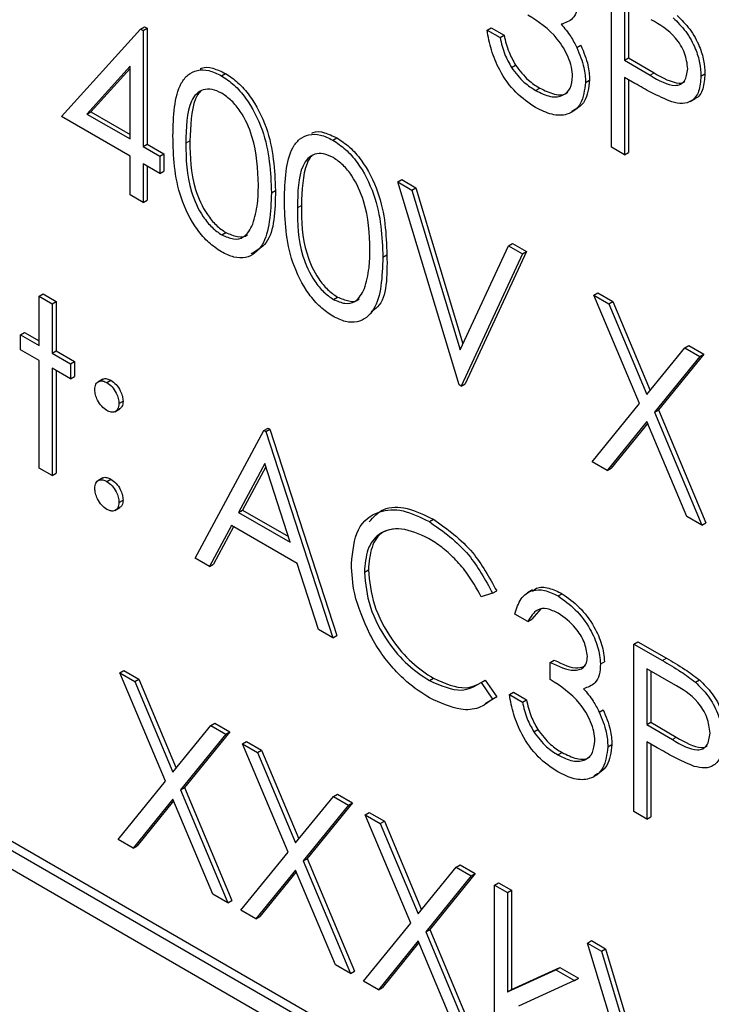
# Paper-space layout 'Blatt2' of a CAD drawing. Header units: millimetres. Extents: x 5 to 418, y 2 to 292.
# Tile 29 of 93: x 138.91 to 140.12, y 154.76 to 156.49. Entities that reach past the tile are written whole.
import ezdxf

# ---------------------------------------------------------------- set-up
doc = ezdxf.new("R2010")
doc.units = ezdxf.units.MM

psp = doc.layouts.new('Blatt2')

# ---------------------------------------------------------------- linework, layer by layer
at = {"color": 7, "linetype": 'Continuous', "lineweight": 25}
for p, q in [((139.9448, 156.265), (139.9448, 156.5589)), ((139.9676, 156.5156), (139.9676, 156.4176)), ((139.9747, 156.5115), (139.9747, 156.4217)), ((138.9788, 156.3189), (139.1177, 156.4724)), ((139.1177, 156.4724), (139.1248, 156.4764)), ((139.1177, 156.4724), (139.1224, 156.4697)), ((139.1224, 156.4697), (139.1294, 156.4738)), ((139.1224, 156.4697), (139.1224, 156.2662)), ((139.1248, 156.4764), (139.1294, 156.4738)), ((139.1294, 156.4738), (139.1294, 156.2703)), ((139.7261, 156.4704), (139.7332, 156.4744)), ((139.7261, 156.4704), (139.749, 156.4572)), ((139.7332, 156.4744), (139.756, 156.4613)), ((139.749, 156.4572), (139.756, 156.4613)), ((139.8839, 156.4397), (139.891, 156.4438)), ((139.9676, 156.4176), (139.9747, 156.4217)), ((139.9676, 156.4176), (140.0122, 156.3913)), ((139.9747, 156.4217), (140.0193, 156.3953)), ((139.0995, 156.407), (139.0236, 156.3232)), ((139.0995, 156.4033), (139.0307, 156.3272)), ((139.0995, 156.2794), (139.0995, 156.407)), ((139.7689, 156.405), (139.776, 156.4091)), ((139.2597, 156.3904), (139.2668, 156.3945)), ((139.8991, 156.3787), (139.9062, 156.3828)), ((139.9858, 156.377), (139.9676, 156.3875)), ((139.9676, 156.3875), (139.9676, 156.2518)), ((139.9747, 156.3834), (139.9747, 156.2559)), ((140.1014, 156.3897), (140.1085, 156.3938)), ((139.8114, 156.3646), (139.8185, 156.3687)), ((140.0828, 156.3452), (140.0916, 156.3503)), ((139.0995, 156.2492), (138.9788, 156.3189)), ((139.0236, 156.3232), (139.0307, 156.3272)), ((139.0236, 156.3232), (139.0995, 156.2794)), ((139.0307, 156.3272), (139.0995, 156.2875)), ((139.4555, 156.2774), (139.4626, 156.2814)), ((139.1224, 156.2662), (139.1294, 156.2703)), ((139.1224, 156.2662), (139.1517, 156.2492)), ((139.1294, 156.2703), (139.1588, 156.2533)), ((139.9676, 156.2518), (139.9448, 156.265)), ((139.0995, 156.1814), (139.0995, 156.2492)), ((139.1517, 156.2492), (139.1588, 156.2533)), ((139.1517, 156.2492), (139.1517, 156.2191)), ((139.1588, 156.2533), (139.1588, 156.2231)), ((139.9676, 156.2518), (139.9747, 156.2559)), ((139.1517, 156.2191), (139.1224, 156.236)), ((139.1224, 156.236), (139.1224, 156.1682)), ((139.1294, 156.2319), (139.1294, 156.1723)), ((139.1517, 156.2191), (139.1588, 156.2231)), ((139.5695, 156.204), (139.5765, 156.2081)), ((139.5695, 156.204), (139.5939, 156.1899)), ((139.6772, 155.8479), (139.5695, 156.204)), ((139.5765, 156.2081), (139.601, 156.194)), ((139.5939, 156.1899), (139.601, 156.194)), ((139.601, 156.194), (139.6838, 155.9201)), ((139.1224, 156.1682), (139.0995, 156.1814)), ((139.3475, 156.1851), (139.3546, 156.1891)), ((139.5939, 156.1899), (139.6788, 155.9093)), ((139.1224, 156.1682), (139.1294, 156.1723)), ((139.2604, 156.1111), (139.2675, 156.1152)), ((139.6788, 155.9093), (139.7636, 156.0919)), ((139.7636, 156.0919), (139.7707, 156.096)), ((139.7636, 156.0919), (139.7881, 156.0778)), ((139.7707, 156.096), (139.7952, 156.0819)), ((139.5434, 156.072), (139.5504, 156.0761)), ((139.7881, 156.0778), (139.6804, 155.846)), ((139.7952, 156.0819), (139.6875, 155.8501)), ((139.7881, 156.0778), (139.7952, 156.0819)), ((138.9396, 156.0036), (138.9467, 156.0077)), ((138.9396, 156.0036), (138.9624, 155.9904)), ((138.9396, 155.9169), (138.9396, 156.0036)), ((138.9467, 156.0077), (138.9695, 155.9945)), ((139.9138, 156.0053), (139.9208, 156.0094)), ((139.9138, 156.0053), (139.9401, 155.99)), ((139.9936, 155.8151), (139.9138, 156.0053)), ((139.9208, 156.0094), (139.9472, 155.9941)), ((138.9624, 155.9904), (138.9695, 155.9945)), ((138.9624, 155.9904), (138.9624, 155.9037)), ((138.9695, 155.9945), (138.9695, 155.9078)), ((139.4563, 155.998), (139.4633, 156.0021)), ((139.9401, 155.99), (139.9472, 155.9941)), ((139.9401, 155.99), (140.0068, 155.8313)), ((139.9472, 155.9941), (140.0126, 155.8384)), ((138.907, 155.9358), (138.914, 155.9399)), ((138.907, 155.9094), (138.907, 155.9358)), ((138.907, 155.9358), (138.9396, 155.9169)), ((138.914, 155.9399), (138.9396, 155.9251)), ((140.0734, 155.9131), (140.0805, 155.9172)), ((140.0805, 155.9172), (140.1069, 155.902)), ((138.9396, 155.8905), (138.907, 155.9094)), ((138.9624, 155.9037), (138.9695, 155.9078)), ((138.9624, 155.9037), (138.9951, 155.8849)), ((138.9695, 155.9078), (139.0021, 155.889)), ((140.0068, 155.8313), (140.0734, 155.9131)), ((140.1069, 155.902), (140.0271, 155.804)), ((140.0734, 155.9131), (140.0998, 155.8979)), ((140.0998, 155.8979), (140.1069, 155.902)), ((138.9396, 155.7021), (138.9396, 155.8905)), ((138.9951, 155.8849), (139.0021, 155.889)), ((138.9951, 155.8849), (138.9951, 155.8585)), ((139.0021, 155.889), (139.0021, 155.8626)), ((140.0998, 155.8979), (140.02, 155.7999)), ((138.9951, 155.8585), (138.9624, 155.8774)), ((138.9624, 155.8774), (138.9624, 155.6889)), ((138.9695, 155.8733), (138.9695, 155.693)), ((138.9951, 155.8585), (139.0021, 155.8626)), ((139.0518, 155.858), (139.043, 155.8529)), ((139.0587, 155.8519), (139.0658, 155.856)), ((139.6804, 155.846), (139.6772, 155.8479)), ((139.6804, 155.846), (139.6875, 155.8501)), ((139.0799, 155.8152), (139.087, 155.8193)), ((139.9105, 155.7132), (139.9936, 155.8151)), ((139.0728, 155.8009), (139.0816, 155.806)), ((140.02, 155.7999), (140.0271, 155.804)), ((140.02, 155.7999), (140.1031, 155.602)), ((140.0271, 155.804), (140.1101, 155.6061)), ((140.0068, 155.7838), (139.9369, 155.698)), ((140.0081, 155.7807), (139.9439, 155.7021)), ((140.0767, 155.6173), (140.0068, 155.7838)), ((139.2137, 155.5439), (139.3345, 155.7681)), ((139.3345, 155.7681), (139.3416, 155.7722)), ((139.3345, 155.7681), (139.3378, 155.7662)), ((139.3378, 155.7662), (139.3448, 155.7703)), ((139.3378, 155.7662), (139.4552, 155.4044)), ((139.3416, 155.7722), (139.3448, 155.7703)), ((139.3448, 155.7703), (139.4623, 155.4085)), ((139.3359, 155.71), (139.2898, 155.6243)), ((139.3807, 155.5718), (139.3359, 155.71)), ((139.9369, 155.698), (139.9105, 155.7132)), ((144.5515, 151.7797), (137.7632, 155.6984)), ((138.9624, 155.6889), (138.9396, 155.7021)), ((138.9624, 155.6889), (138.9695, 155.693)), ((139.3377, 155.7044), (139.2968, 155.6284)), ((139.9369, 155.698), (139.9439, 155.7021)), ((144.5373, 151.7715), (137.7491, 155.6903)), ((139.0517, 155.6847), (139.0428, 155.6796)), ((139.0587, 155.6786), (139.0658, 155.6827)), ((137.7491, 155.6576), (144.5373, 151.7388)), ((139.0799, 155.6418), (139.087, 155.6459)), ((139.0727, 155.6275), (139.0816, 155.6326)), ((139.2898, 155.6243), (139.2968, 155.6284)), ((139.2898, 155.6243), (139.3807, 155.5718)), ((139.2968, 155.6284), (139.3775, 155.5819)), ((139.6248, 155.608), (139.6319, 155.6121)), ((140.1031, 155.602), (140.0767, 155.6173)), ((140.1031, 155.602), (140.1101, 155.6061)), ((139.2774, 155.6013), (139.2387, 155.5295)), ((139.2811, 155.5992), (139.2457, 155.5335)), ((139.3928, 155.5347), (139.2774, 155.6013)), ((139.2387, 155.5295), (139.2137, 155.5439)), ((139.2387, 155.5295), (139.2457, 155.5335)), ((139.4304, 155.4188), (139.3928, 155.5347)), ((139.5107, 155.5191), (139.5178, 155.5232)), ((139.7359, 155.4824), (139.743, 155.4865)), ((139.8057, 155.4881), (139.7969, 155.483)), ((139.7359, 155.4824), (139.7159, 155.4763)), ((139.8508, 155.4776), (139.8579, 155.4816)), ((139.8209, 155.4559), (139.805, 155.4368)), ((139.7979, 155.4327), (139.7751, 155.4459)), ((139.7979, 155.4327), (139.805, 155.4368)), ((139.4552, 155.4044), (139.4304, 155.4188)), ((139.4552, 155.4044), (139.4623, 155.4085)), ((139.9839, 155.3932), (139.991, 155.3973)), ((139.9839, 155.3932), (140.0339, 155.3644)), ((139.9839, 155.0992), (139.9839, 155.3932)), ((139.991, 155.3973), (140.0409, 155.3684)), ((139.8371, 155.3611), (139.8441, 155.3652)), ((139.0816, 155.3425), (139.0886, 155.3466)), ((139.0886, 155.3466), (139.115, 155.3314)), ((139.8371, 155.331), (139.8371, 155.3611)), ((139.9252, 155.3583), (139.9323, 155.3623)), ((140.0533, 155.323), (140.0068, 155.3498)), ((140.0068, 155.3498), (140.0068, 155.2519)), ((139.0816, 155.3425), (139.1079, 155.3273)), ((139.1614, 155.1524), (139.0816, 155.3425)), ((139.1079, 155.3273), (139.115, 155.3314)), ((139.115, 155.3314), (139.1804, 155.1757)), ((139.625, 155.3291), (139.6321, 155.3331)), ((139.7159, 155.3256), (139.723, 155.3296)), ((139.723, 155.3296), (139.743, 155.3006)), ((140.0139, 155.3458), (140.0139, 155.2559)), ((140.0918, 155.3265), (140.0989, 155.3306)), ((139.1079, 155.3273), (139.1746, 155.1686)), ((139.7159, 155.3256), (139.7359, 155.2965)), ((139.743, 155.3006), (139.7228, 155.2884)), ((139.7359, 155.2965), (139.743, 155.3006)), ((139.7653, 155.3046), (139.7723, 155.3087)), ((139.7653, 155.3046), (139.7881, 155.2914)), ((139.7723, 155.3087), (139.7952, 155.2955)), ((139.7881, 155.2914), (139.7952, 155.2955)), ((139.9231, 155.2739), (139.9301, 155.278)), ((139.1746, 155.1686), (139.2412, 155.2504)), ((139.2412, 155.2504), (139.2483, 155.2544)), ((139.2412, 155.2504), (139.2676, 155.2351)), ((139.2483, 155.2544), (139.2747, 155.2392)), ((139.8081, 155.2393), (139.8151, 155.2434)), ((140.0068, 155.2519), (140.0139, 155.2559)), ((140.0068, 155.2519), (140.0514, 155.2255)), ((140.0139, 155.2559), (140.0584, 155.2296)), ((139.2676, 155.2351), (139.1878, 155.1372)), ((139.2747, 155.2392), (139.1948, 155.1413)), ((139.2676, 155.2351), (139.2747, 155.2392)), ((139.297, 155.2182), (139.304, 155.2223)), ((139.297, 155.2182), (139.3233, 155.203)), ((139.3768, 155.0281), (139.297, 155.2182)), ((139.304, 155.2223), (139.3304, 155.2071)), ((139.9382, 155.2129), (139.9453, 155.217)), ((140.025, 155.2112), (140.0068, 155.2217)), ((140.0068, 155.2217), (140.0068, 155.086)), ((140.0139, 155.2176), (140.0139, 155.0901)), ((139.3233, 155.203), (139.3304, 155.2071)), ((139.3233, 155.203), (139.39, 155.0443)), ((139.3304, 155.2071), (139.3958, 155.0514)), ((139.8506, 155.1988), (139.8577, 155.2029)), ((139.0783, 155.0505), (139.1614, 155.1524)), ((139.1878, 155.1372), (139.1948, 155.1413)), ((139.1948, 155.1413), (139.2779, 154.9434)), ((139.1878, 155.1372), (139.2708, 154.9393)), ((139.39, 155.0443), (139.4566, 155.126)), ((139.4566, 155.126), (139.4637, 155.1301)), ((139.4566, 155.126), (139.483, 155.1108)), ((139.4637, 155.1301), (139.4901, 155.1149)), ((139.1746, 155.121), (139.1047, 155.0352)), ((139.1758, 155.118), (139.1117, 155.0393)), ((139.2445, 154.9545), (139.1746, 155.121)), ((139.483, 155.1108), (139.4032, 155.0128)), ((139.4901, 155.1149), (139.4102, 155.0169)), ((139.483, 155.1108), (139.4901, 155.1149)), ((139.5124, 155.0938), (139.5194, 155.0979)), ((139.5124, 155.0938), (139.5387, 155.0786)), ((139.5922, 154.9037), (139.5124, 155.0938)), ((139.5194, 155.0979), (139.5458, 155.0827)), ((140.0068, 155.086), (139.9839, 155.0992)), ((140.0068, 155.086), (140.0139, 155.0901)), ((139.5387, 155.0786), (139.5458, 155.0827)), ((139.5387, 155.0786), (139.6054, 154.9199)), ((139.5458, 155.0827), (139.6112, 154.927)), ((139.1047, 155.0352), (139.0783, 155.0505)), ((139.1047, 155.0352), (139.1117, 155.0393)), ((139.2937, 154.9261), (139.3768, 155.0281)), ((139.4032, 155.0128), (139.4102, 155.0169)), ((139.4032, 155.0128), (139.4862, 154.815)), ((139.4102, 155.0169), (139.4933, 154.819)), ((139.6054, 154.9199), (139.672, 155.0017)), ((139.672, 155.0017), (139.6791, 155.0058)), ((139.672, 155.0017), (139.6984, 154.9865)), ((139.6791, 155.0058), (139.7054, 154.9905)), ((139.39, 154.9967), (139.3201, 154.9109)), ((139.3912, 154.9936), (139.3271, 154.915)), ((139.4599, 154.8302), (139.39, 154.9967)), ((139.6984, 154.9865), (139.6186, 154.8885)), ((139.7054, 154.9905), (139.6256, 154.8926)), ((139.6984, 154.9865), (139.7054, 154.9905)), ((139.7392, 154.9704), (139.7462, 154.9745)), ((139.7392, 154.9704), (139.762, 154.9573)), ((139.7392, 154.669), (139.7392, 154.9704)), ((139.7462, 154.9745), (139.7691, 154.9613)), ((139.2708, 154.9393), (139.2445, 154.9545)), ((139.762, 154.9573), (139.7691, 154.9613)), ((139.762, 154.9573), (139.762, 154.783)), ((139.7691, 154.9613), (139.7691, 154.787)), ((139.2708, 154.9393), (139.2779, 154.9434)), ((139.3201, 154.9109), (139.2937, 154.9261)), ((139.3201, 154.9109), (139.3271, 154.915)), ((139.5091, 154.8018), (139.5922, 154.9037)), ((139.6186, 154.8885), (139.6256, 154.8926)), ((139.6186, 154.8885), (139.7016, 154.6906)), ((139.6256, 154.8926), (139.7087, 154.6947)), ((139.6054, 154.8723), (139.5355, 154.7866)), ((139.6066, 154.8693), (139.5425, 154.7906)), ((139.6753, 154.7058), (139.6054, 154.8723)), ((139.9023, 154.8687), (139.9094, 154.8728)), ((139.9023, 154.8687), (139.9268, 154.8546)), ((140.01, 154.5126), (139.9023, 154.8687)), ((139.9094, 154.8728), (139.9339, 154.8587)), ((139.9268, 154.8546), (139.9339, 154.8587)), ((139.9268, 154.8546), (140.0117, 154.5739)), ((139.9339, 154.8587), (140.0167, 154.5848)), ((139.4862, 154.815), (139.4599, 154.8302)), ((139.4862, 154.815), (139.4933, 154.819)), ((139.762, 154.783), (139.8467, 154.8217)), ((139.7691, 154.787), (139.8537, 154.8258)), ((139.8467, 154.8217), (139.8537, 154.8258)), ((139.8467, 154.8217), (139.8795, 154.8028)), ((139.8537, 154.8258), (139.8866, 154.8068)), ((139.5355, 154.7866), (139.5091, 154.8018)), ((139.8795, 154.8028), (139.7813, 154.7577)), ((139.8795, 154.8028), (139.8866, 154.8068)), ((139.5355, 154.7866), (139.5425, 154.7906)), ((139.762, 154.783), (139.7691, 154.787))]:
    psp.add_line(p, q, dxfattribs=at)
at = {"color": 7, "linetype": 'Continuous', "lineweight": 18}
for p, q in [((140.0122, 156.3913), (140.0193, 156.3953)), ((139.1974, 156.2718), (139.2045, 156.2759)), ((139.3932, 156.1588), (139.4003, 156.1629)), ((140.0339, 155.3644), (140.0409, 155.3684)), ((140.0514, 155.2255), (140.0584, 155.2296))]:
    psp.add_line(p, q, dxfattribs=at)
at = {"color": 7, "linetype": 'Continuous', "lineweight": 25}
for points, knots in [([(139.886, 156.524), (139.8856, 156.5175), (139.8848, 156.5044), (139.8756, 156.4871), (139.8636, 156.4831), (139.8563, 156.4807)], [0, 0, 0, 0, 0.280508, 0.560792, 1, 1, 1, 1]), ([(139.8762, 156.3894), (139.8759, 156.3947), (139.8751, 156.4054), (139.8672, 156.4285), (139.8435, 156.4675), (139.8162, 156.485), (139.7979, 156.4968)], [0, 0, 0, 0, 0.125587, 0.251191, 0.500605, 1, 1, 1, 1]), ([(140.0786, 156.4027), (140.0774, 156.4118), (140.0757, 156.4255), (140.0663, 156.4442), (140.0483, 156.4695), (140.0293, 156.4802), (140.0142, 156.4887)], [0, 0, 0, 0, 0.248969, 0.374729, 0.500383, 1, 1, 1, 1]), ([(140.0527, 156.4922), (140.0604, 156.4846), (140.0759, 156.4692), (140.0919, 156.4401), (140.1003, 156.4126), (140.1011, 156.3973), (140.1014, 156.3897)], [0, 0, 0, 0, 0.279705, 0.559381, 0.779509, 1, 1, 1, 1]), ([(140.0597, 156.4963), (140.0675, 156.4886), (140.0829, 156.4733), (140.0989, 156.4441), (140.1074, 156.4167), (140.1081, 156.4014), (140.1085, 156.3938)], [0, 0, 0, 0, 0.279705, 0.559381, 0.779509, 1, 1, 1, 1]), ([(139.811, 156.3347), (139.7993, 156.3426), (139.776, 156.3584), (139.7485, 156.3969), (139.7325, 156.4358), (139.7282, 156.4588), (139.7261, 156.4704)], [0, 0, 0, 0, 0.279886, 0.558979, 0.779263, 1, 1, 1, 1]), ([(139.8563, 156.4807), (139.8622, 156.4737), (139.8728, 156.4612), (139.8805, 156.4463), (139.8839, 156.4397)], [0, 0, 0, 0, 0.559795, 1, 1, 1, 1]), ([(139.749, 156.4572), (139.7513, 156.4473), (139.7554, 156.4296), (139.7648, 156.4125), (139.7689, 156.405)], [0, 0, 0, 0, 0.560694, 1, 1, 1, 1]), ([(139.756, 156.4613), (139.7584, 156.4514), (139.7625, 156.4337), (139.7719, 156.4166), (139.776, 156.4091)], [0, 0, 0, 0, 0.560694, 1, 1, 1, 1]), ([(139.8839, 156.4397), (139.8888, 156.4279), (139.8975, 156.4068), (139.8986, 156.3873), (139.8991, 156.3787)], [0, 0, 0, 0, 0.559419, 1, 1, 1, 1]), ([(139.891, 156.4438), (139.8958, 156.432), (139.9046, 156.4108), (139.9057, 156.3914), (139.9062, 156.3828)], [0, 0, 0, 0, 0.559419, 1, 1, 1, 1]), ([(139.1746, 156.2849), (139.1756, 156.3194), (139.1768, 156.3627), (139.2005, 156.3931), (139.217, 156.4011), (139.2374, 156.4012), (139.2522, 156.394), (139.2597, 156.3904)], [0, 0, 0, 0, 0.498702, 0.624177, 0.749467, 0.874745, 1, 1, 1, 1]), ([(139.2227, 156.4029), (139.2234, 156.4032), (139.2295, 156.4063), (139.2447, 156.4048), (139.2594, 156.3979), (139.2668, 156.3945)], [0, 0, 0, 0, 0.057969, 0.529028, 1, 1, 1, 1]), ([(139.7689, 156.405), (139.7762, 156.3955), (139.7893, 156.3785), (139.8047, 156.3689), (139.8114, 156.3646)], [0, 0, 0, 0, 0.558748, 1, 1, 1, 1]), ([(139.776, 156.4091), (139.7833, 156.3996), (139.7964, 156.3826), (139.8117, 156.3729), (139.8185, 156.3687)], [0, 0, 0, 0, 0.558748, 1, 1, 1, 1]), ([(140.0122, 156.3913), (140.0277, 156.3822), (140.0471, 156.371), (140.0659, 156.3748), (140.0757, 156.3827), (140.0774, 156.3947), (140.0786, 156.4027)], [0, 0, 0, 0, 0.499721, 0.62535, 0.751083, 1, 1, 1, 1]), ([(139.2597, 156.3904), (139.2672, 156.3854), (139.2822, 156.3754), (139.3095, 156.3442), (139.3439, 156.2753), (139.3461, 156.2212), (139.3475, 156.1851)], [0, 0, 0, 0, 0.1256, 0.251197, 0.500581, 1, 1, 1, 1]), ([(139.2668, 156.3945), (139.2742, 156.3895), (139.2892, 156.3794), (139.3165, 156.3483), (139.3509, 156.2794), (139.3531, 156.2253), (139.3546, 156.1891)], [0, 0, 0, 0, 0.1256, 0.251197, 0.500581, 1, 1, 1, 1]), ([(139.8114, 156.3646), (139.8203, 156.3602), (139.8379, 156.3514), (139.8592, 156.3543), (139.8737, 156.3669), (139.8754, 156.3819), (139.8762, 156.3894)], [0, 0, 0, 0, 0.280599, 0.560151, 0.780303, 1, 1, 1, 1]), ([(139.9062, 156.3828), (139.9045, 156.3691), (139.9012, 156.3422), (139.8832, 156.3325), (139.8744, 156.3277)], [0, 0, 0, 0, 0.5101724, 1, 1, 1, 1]), ([(140.0193, 156.3953), (140.0345, 156.3868), (140.0535, 156.3761), (140.0705, 156.3777), (140.0731, 156.38), (140.0734, 156.3802)], [0, 0, 0, 0, 0.782951, 0.979784, 1, 1, 1, 1]), ([(140.1014, 156.3897), (140.1008, 156.3803), (140.0996, 156.3617), (140.0869, 156.3454), (140.0695, 156.3402), (140.0569, 156.343), (140.0506, 156.3444)], [0, 0, 0, 0, 0.280099, 0.559324, 0.779458, 1, 1, 1, 1]), ([(140.1085, 156.3938), (140.1078, 156.3846), (140.1064, 156.3664), (140.098, 156.3521), (140.091, 156.3502), (140.0906, 156.3501)], [0, 0, 0, 0, 0.486653, 0.971789, 1, 1, 1, 1]), ([(139.2604, 156.3598), (139.2546, 156.3625), (139.2429, 156.3679), (139.2275, 156.3665), (139.2151, 156.3592), (139.1983, 156.3331), (139.1978, 156.2991), (139.1974, 156.2718)], [0, 0, 0, 0, 0.125139, 0.250418, 0.375519, 0.500847, 1, 1, 1, 1]), ([(139.8991, 156.3787), (139.8973, 156.3653), (139.8936, 156.3386), (139.8697, 156.3207), (139.8406, 156.3202), (139.8209, 156.3299), (139.811, 156.3347)], [0, 0, 0, 0, 0.279304, 0.5588383, 0.779277, 1, 1, 1, 1]), ([(139.8185, 156.3687), (139.8271, 156.3645), (139.8444, 156.3562), (139.862, 156.3558), (139.8674, 156.3614), (139.8677, 156.3617)], [0, 0, 0, 0, 0.486345, 0.970875, 1, 1, 1, 1]), ([(140.0506, 156.3444), (140.0386, 156.3496), (140.0171, 156.3589), (139.9954, 156.3714), (139.9858, 156.377)], [0, 0, 0, 0, 0.559694, 1, 1, 1, 1]), ([(139.2231, 156.3625), (139.223, 156.3624), (139.2188, 156.36), (139.2064, 156.3354), (139.2054, 156.3024), (139.2045, 156.2759)], [0, 0, 0, 0, 0.0045166, 0.204302, 1, 1, 1, 1]), ([(139.3247, 156.1984), (139.3238, 156.2262), (139.3223, 156.2679), (139.2985, 156.3221), (139.2779, 156.3476), (139.2663, 156.3557), (139.2604, 156.3598)], [0, 0, 0, 0, 0.500072, 0.749021, 0.874598, 1, 1, 1, 1]), ([(139.2597, 156.0814), (139.2523, 156.0864), (139.2374, 156.0963), (139.2104, 156.1273), (139.1769, 156.196), (139.1755, 156.2493), (139.1746, 156.2849)], [0, 0, 0, 0, 0.125551, 0.25109, 0.50025, 1, 1, 1, 1]), ([(139.3704, 156.1719), (139.3714, 156.2064), (139.3726, 156.2496), (139.3963, 156.2801), (139.4129, 156.2881), (139.4332, 156.2882), (139.4481, 156.281), (139.4555, 156.2774)], [0, 0, 0, 0, 0.498702, 0.624177, 0.749467, 0.874745, 1, 1, 1, 1]), ([(139.4185, 156.2899), (139.4192, 156.2902), (139.4253, 156.2933), (139.4405, 156.2918), (139.4552, 156.2849), (139.4626, 156.2814)], [0, 0, 0, 0, 0.057969, 0.529028, 1, 1, 1, 1]), ([(139.4626, 156.2814), (139.4701, 156.2764), (139.485, 156.2664), (139.5124, 156.2353), (139.5468, 156.1664), (139.549, 156.1122), (139.5504, 156.0761)], [0, 0, 0, 0, 0.1256, 0.251197, 0.500581, 1, 1, 1, 1]), ([(139.1974, 156.2718), (139.1976, 156.2442), (139.1979, 156.2029), (139.2223, 156.1487), (139.243, 156.1233), (139.2546, 156.1152), (139.2604, 156.1111)], [0, 0, 0, 0, 0.500291, 0.749086, 0.874606, 1, 1, 1, 1]), ([(139.2045, 156.2759), (139.2047, 156.2483), (139.205, 156.207), (139.2294, 156.1528), (139.25, 156.1274), (139.2617, 156.1192), (139.2675, 156.1152)], [0, 0, 0, 0, 0.500291, 0.749086, 0.874606, 1, 1, 1, 1]), ([(139.4555, 156.2774), (139.463, 156.2723), (139.478, 156.2623), (139.5053, 156.2312), (139.5397, 156.1623), (139.5419, 156.1081), (139.5434, 156.072)], [0, 0, 0, 0, 0.1256, 0.251197, 0.500581, 1, 1, 1, 1]), ([(139.4563, 156.2468), (139.4504, 156.2495), (139.4387, 156.2549), (139.4233, 156.2535), (139.4109, 156.2461), (139.3941, 156.2201), (139.3936, 156.186), (139.3932, 156.1588)], [0, 0, 0, 0, 0.125139, 0.250418, 0.375519, 0.500847, 1, 1, 1, 1]), ([(139.4189, 156.2494), (139.4188, 156.2494), (139.4146, 156.2469), (139.4022, 156.2224), (139.4012, 156.1893), (139.4003, 156.1629)], [0, 0, 0, 0, 0.004517, 0.204302, 1, 1, 1, 1]), ([(139.5205, 156.0853), (139.5196, 156.1132), (139.5182, 156.1548), (139.4943, 156.209), (139.4737, 156.2346), (139.4621, 156.2427), (139.4563, 156.2468)], [0, 0, 0, 0, 0.500072, 0.749021, 0.874598, 1, 1, 1, 1]), ([(139.3151, 156.13), (139.3183, 156.1417), (139.3241, 156.1626), (139.3245, 156.1874), (139.3247, 156.1984)], [0, 0, 0, 0, 0.559599, 1, 1, 1, 1]), ([(139.3475, 156.1851), (139.3461, 156.1506), (139.344, 156.0989), (139.3094, 156.0702), (139.2821, 156.0705), (139.2672, 156.0778), (139.2597, 156.0814)], [0, 0, 0, 0, 0.499407, 0.748743, 0.874372, 1, 1, 1, 1]), ([(139.3546, 156.1891), (139.3539, 156.1533), (139.3528, 156.1011), (139.3214, 156.0832), (139.3116, 156.0777)], [0, 0, 0, 0, 0.68684, 1, 1, 1, 1]), ([(139.4555, 155.9683), (139.4481, 155.9733), (139.4332, 155.9833), (139.4062, 156.0143), (139.3727, 156.083), (139.3713, 156.1363), (139.3704, 156.1719)], [0, 0, 0, 0, 0.125551, 0.25109, 0.50025, 1, 1, 1, 1]), ([(139.3932, 156.1588), (139.3934, 156.1312), (139.3937, 156.0899), (139.4181, 156.0357), (139.4388, 156.0103), (139.4504, 156.0021), (139.4563, 155.998)], [0, 0, 0, 0, 0.500291, 0.749086, 0.874606, 1, 1, 1, 1]), ([(139.4003, 156.1629), (139.4005, 156.1353), (139.4008, 156.094), (139.4252, 156.0397), (139.4459, 156.0144), (139.4575, 156.0062), (139.4633, 156.0021)], [0, 0, 0, 0, 0.500291, 0.749086, 0.874606, 1, 1, 1, 1]), ([(139.2604, 156.1111), (139.2674, 156.1081), (139.2813, 156.1021), (139.3028, 156.1064), (139.3104, 156.1211), (139.3151, 156.13)], [0, 0, 0, 0, 0.280257, 0.560781, 1, 1, 1, 1]), ([(139.2675, 156.1152), (139.2743, 156.1124), (139.2879, 156.1069), (139.3018, 156.1069), (139.3055, 156.1119), (139.3056, 156.112)], [0, 0, 0, 0, 0.492383, 0.985234, 1, 1, 1, 1]), ([(139.5434, 156.072), (139.5419, 156.0376), (139.5398, 155.9859), (139.5052, 155.9571), (139.478, 155.9575), (139.463, 155.9647), (139.4555, 155.9683)], [0, 0, 0, 0, 0.499407, 0.748743, 0.874372, 1, 1, 1, 1]), ([(139.5109, 156.017), (139.5141, 156.0287), (139.5199, 156.0495), (139.5203, 156.0744), (139.5205, 156.0853)], [0, 0, 0, 0, 0.5595988, 1, 1, 1, 1]), ([(139.5504, 156.0761), (139.5507, 156.039), (139.5511, 155.9949), (139.5267, 155.9788), (139.5227, 155.9762)], [0, 0, 0, 0, 0.8382498, 1, 1, 1, 1]), ([(139.4563, 155.998), (139.4632, 155.995), (139.4771, 155.989), (139.4986, 155.9934), (139.5062, 156.008), (139.5109, 156.017)], [0, 0, 0, 0, 0.280257, 0.560781, 1, 1, 1, 1]), ([(139.4633, 156.0021), (139.4701, 155.9994), (139.4837, 155.9938), (139.4976, 155.9938), (139.5013, 155.9988), (139.5014, 155.999)], [0, 0, 0, 0, 0.492383, 0.985234, 1, 1, 1, 1]), ([(139.0375, 155.8397), (139.0379, 155.8431), (139.0387, 155.8498), (139.0444, 155.8545), (139.0514, 155.8554), (139.0563, 155.8531), (139.0587, 155.8519)], [0, 0, 0, 0, 0.279585, 0.559454, 0.779697, 1, 1, 1, 1]), ([(139.0512, 155.8572), (139.0515, 155.8575), (139.0533, 155.8593), (139.0586, 155.8593), (139.0634, 155.8571), (139.0658, 155.856)], [0, 0, 0, 0, 0.111363, 0.55562, 1, 1, 1, 1]), ([(139.0587, 155.8519), (139.0619, 155.8497), (139.0681, 155.8453), (139.075, 155.8346), (139.0793, 155.8241), (139.0797, 155.8182), (139.0799, 155.8152)], [0, 0, 0, 0, 0.279602, 0.559212, 0.779475, 1, 1, 1, 1]), ([(139.0658, 155.856), (139.0689, 155.8538), (139.0752, 155.8493), (139.0821, 155.8386), (139.0864, 155.8282), (139.0868, 155.8222), (139.087, 155.8193)], [0, 0, 0, 0, 0.279602, 0.559212, 0.779475, 1, 1, 1, 1]), ([(139.0587, 155.8029), (139.0556, 155.8052), (139.0493, 155.8096), (139.0424, 155.8203), (139.0382, 155.8308), (139.0377, 155.8367), (139.0375, 155.8397)], [0, 0, 0, 0, 0.2796468, 0.5592988, 0.7796148, 1, 1, 1, 1]), ([(139.0799, 155.8152), (139.0796, 155.8118), (139.0789, 155.8049), (139.073, 155.8003), (139.0661, 155.7994), (139.0612, 155.8018), (139.0587, 155.8029)], [0, 0, 0, 0, 0.279517, 0.559326, 0.779544, 1, 1, 1, 1]), ([(139.087, 155.8193), (139.0867, 155.8157), (139.0862, 155.8094), (139.0823, 155.8069), (139.0805, 155.8058)], [0, 0, 0, 0, 0.556603, 1, 1, 1, 1]), ([(139.0375, 155.6663), (139.0379, 155.6697), (139.0386, 155.6765), (139.0444, 155.6812), (139.0513, 155.6821), (139.0563, 155.6797), (139.0587, 155.6786)], [0, 0, 0, 0, 0.279576, 0.559284, 0.779552, 1, 1, 1, 1]), ([(139.0511, 155.6838), (139.0514, 155.6842), (139.0533, 155.686), (139.0585, 155.686), (139.0634, 155.6838), (139.0658, 155.6827)], [0, 0, 0, 0, 0.116538, 0.55809, 1, 1, 1, 1]), ([(139.0587, 155.6786), (139.0619, 155.6763), (139.0681, 155.6719), (139.075, 155.6612), (139.0793, 155.6507), (139.0797, 155.6448), (139.0799, 155.6418)], [0, 0, 0, 0, 0.279602, 0.559212, 0.779475, 1, 1, 1, 1]), ([(139.0658, 155.6827), (139.0689, 155.6804), (139.0752, 155.676), (139.0821, 155.6653), (139.0864, 155.6548), (139.0868, 155.6489), (139.087, 155.6459)], [0, 0, 0, 0, 0.279602, 0.559212, 0.779475, 1, 1, 1, 1]), ([(139.0587, 155.6296), (139.0556, 155.6318), (139.0494, 155.6363), (139.0424, 155.647), (139.0382, 155.6574), (139.0377, 155.6634), (139.0375, 155.6663)], [0, 0, 0, 0, 0.279581, 0.559143, 0.779575, 1, 1, 1, 1]), ([(139.0799, 155.6418), (139.0796, 155.6384), (139.0788, 155.6316), (139.073, 155.627), (139.0661, 155.6261), (139.0612, 155.6284), (139.0587, 155.6296)], [0, 0, 0, 0, 0.279469, 0.559358, 0.779674, 1, 1, 1, 1]), ([(139.087, 155.6459), (139.0867, 155.6424), (139.0861, 155.6361), (139.0822, 155.6336), (139.0804, 155.6325)], [0, 0, 0, 0, 0.554441, 1, 1, 1, 1]), ([(139.4879, 155.5343), (139.4902, 155.556), (139.4948, 155.5994), (139.5325, 155.6281), (139.5778, 155.6311), (139.6092, 155.6157), (139.6248, 155.608)], [0, 0, 0, 0, 0.2795119, 0.5590796, 0.7793739, 1, 1, 1, 1]), ([(139.5191, 155.6076), (139.5269, 155.6161), (139.5436, 155.6345), (139.5853, 155.6347), (139.6164, 155.6196), (139.6319, 155.6121)], [0, 0, 0, 0, 0.303709, 0.651592, 1, 1, 1, 1]), ([(139.6248, 155.608), (139.6493, 155.5908), (139.693, 155.56), (139.7228, 155.5061), (139.7359, 155.4824)], [0, 0, 0, 0, 0.5595165, 1, 1, 1, 1]), ([(139.6319, 155.6121), (139.6564, 155.5949), (139.7, 155.5641), (139.7298, 155.5102), (139.743, 155.4865)], [0, 0, 0, 0, 0.5595165, 1, 1, 1, 1]), ([(139.6234, 155.5787), (139.6072, 155.5859), (139.5747, 155.6004), (139.5368, 155.5904), (139.5142, 155.5614), (139.5119, 155.5332), (139.5107, 155.5191)], [0, 0, 0, 0, 0.279856, 0.559519, 0.779686, 1, 1, 1, 1]), ([(139.5684, 155.5955), (139.5596, 155.5945), (139.5398, 155.5921), (139.5215, 155.565), (139.519, 155.5371), (139.5178, 155.5232)], [0, 0, 0, 0, 0.285239, 0.6425, 1, 1, 1, 1]), ([(139.7159, 155.4763), (139.7076, 155.4911), (139.6939, 155.5155), (139.669, 155.5438), (139.6466, 155.5641), (139.6311, 155.5738), (139.6234, 155.5787)], [0, 0, 0, 0, 0.339327, 0.559466, 0.779727, 1, 1, 1, 1]), ([(139.5202, 155.4108), (139.5096, 155.4347), (139.4908, 155.4774), (139.4888, 155.5169), (139.4879, 155.5343)], [0, 0, 0, 0, 0.559029, 1, 1, 1, 1]), ([(139.5107, 155.5191), (139.5127, 155.499), (139.5165, 155.4587), (139.5484, 155.3993), (139.5863, 155.3545), (139.6121, 155.3376), (139.625, 155.3291)], [0, 0, 0, 0, 0.279434, 0.558921, 0.779283, 1, 1, 1, 1]), ([(139.5178, 155.5232), (139.5197, 155.503), (139.5236, 155.4628), (139.5555, 155.4034), (139.5933, 155.3586), (139.6191, 155.3416), (139.6321, 155.3331)], [0, 0, 0, 0, 0.279434, 0.558921, 0.779283, 1, 1, 1, 1]), ([(139.7751, 155.4459), (139.778, 155.4555), (139.7839, 155.4747), (139.8033, 155.4885), (139.8268, 155.4892), (139.8428, 155.4815), (139.8508, 155.4776)], [0, 0, 0, 0, 0.280288, 0.55968, 0.779747, 1, 1, 1, 1]), ([(139.8059, 155.4858), (139.8082, 155.4878), (139.8154, 155.4941), (139.8342, 155.4929), (139.85, 155.4854), (139.8579, 155.4816)], [0, 0, 0, 0, 0.1846234, 0.5921389, 1, 1, 1, 1]), ([(139.8508, 155.4776), (139.8612, 155.4703), (139.8818, 155.4559), (139.9064, 155.4228), (139.9221, 155.3881), (139.9242, 155.3682), (139.9252, 155.3583)], [0, 0, 0, 0, 0.280085, 0.559868, 0.780099, 1, 1, 1, 1]), ([(139.8579, 155.4816), (139.8682, 155.4744), (139.8888, 155.46), (139.9135, 155.4268), (139.9291, 155.3922), (139.9312, 155.3723), (139.9323, 155.3623)], [0, 0, 0, 0, 0.280085, 0.559868, 0.780099, 1, 1, 1, 1]), ([(139.8512, 155.4472), (139.8445, 155.4504), (139.8313, 155.4569), (139.8103, 155.4543), (139.8026, 155.4409), (139.7979, 155.4327)], [0, 0, 0, 0, 0.280636, 0.560364, 1, 1, 1, 1]), ([(139.9023, 155.3716), (139.9011, 155.38), (139.8985, 155.397), (139.879, 155.4272), (139.8617, 155.4397), (139.8512, 155.4472)], [0, 0, 0, 0, 0.278859, 0.560074, 1, 1, 1, 1]), ([(139.6251, 155.2988), (139.6118, 155.3074), (139.5897, 155.3216), (139.5607, 155.3504), (139.5382, 155.3788), (139.5262, 155.4002), (139.5202, 155.4108)], [0, 0, 0, 0, 0.339838, 0.559927, 0.779959, 1, 1, 1, 1]), ([(139.8371, 155.3611), (139.8515, 155.3544), (139.873, 155.3442), (139.8941, 155.3493), (139.9013, 155.3598), (139.902, 155.3676), (139.9023, 155.3716)], [0, 0, 0, 0, 0.499418, 0.749016, 0.874544, 1, 1, 1, 1]), ([(139.8441, 155.3652), (139.859, 155.3577), (139.8795, 155.3472), (139.8946, 155.3536), (139.8988, 155.3554)], [0, 0, 0, 0, 0.720586, 1, 1, 1, 1]), ([(140.0339, 155.3644), (140.0447, 155.3581), (140.0642, 155.347), (140.0834, 155.3327), (140.0918, 155.3265)], [0, 0, 0, 0, 0.560314, 1, 1, 1, 1]), ([(140.0409, 155.3684), (140.0518, 155.3622), (140.0712, 155.3511), (140.0905, 155.3368), (140.0989, 155.3306)], [0, 0, 0, 0, 0.560314, 1, 1, 1, 1]), ([(139.9252, 155.3583), (139.9248, 155.3517), (139.924, 155.3386), (139.9148, 155.3213), (139.9028, 155.3174), (139.8955, 155.3149)], [0, 0, 0, 0, 0.280508, 0.560792, 1, 1, 1, 1]), ([(139.625, 155.3291), (139.6447, 155.3205), (139.6799, 155.3051), (139.7049, 155.3193), (139.7159, 155.3256)], [0, 0, 0, 0, 0.558772, 1, 1, 1, 1]), ([(139.6321, 155.3331), (139.6517, 155.3245), (139.687, 155.3092), (139.712, 155.3234), (139.723, 155.3296)], [0, 0, 0, 0, 0.558772, 1, 1, 1, 1]), ([(139.9154, 155.2236), (139.915, 155.2289), (139.9143, 155.2396), (139.9064, 155.2627), (139.8827, 155.3017), (139.8553, 155.3193), (139.8371, 155.331)], [0, 0, 0, 0, 0.125587, 0.251191, 0.500605, 1, 1, 1, 1]), ([(140.0989, 155.3306), (140.1066, 155.3229), (140.1221, 155.3075), (140.1381, 155.2784), (140.1465, 155.2509), (140.1473, 155.2356), (140.1477, 155.228)], [0, 0, 0, 0, 0.279705, 0.559381, 0.779509, 1, 1, 1, 1]), ([(139.8955, 155.3149), (139.9014, 155.308), (139.912, 155.2955), (139.9197, 155.2805), (139.9231, 155.2739)], [0, 0, 0, 0, 0.559795, 1, 1, 1, 1]), ([(140.1177, 155.237), (140.1166, 155.2461), (140.1149, 155.2598), (140.1055, 155.2784), (140.0875, 155.3037), (140.0685, 155.3144), (140.0533, 155.323)], [0, 0, 0, 0, 0.248969, 0.374729, 0.500383, 1, 1, 1, 1]), ([(140.0918, 155.3265), (140.0996, 155.3188), (140.115, 155.3034), (140.131, 155.2743), (140.1395, 155.2468), (140.1402, 155.2316), (140.1406, 155.2239)], [0, 0, 0, 0, 0.279705, 0.559381, 0.779509, 1, 1, 1, 1]), ([(139.7359, 155.2965), (139.7281, 155.2907), (139.7124, 155.279), (139.6746, 155.2758), (139.6439, 155.2901), (139.6251, 155.2988)], [0, 0, 0, 0, 0.28041, 0.560795, 1, 1, 1, 1]), ([(139.8502, 155.1689), (139.8385, 155.1768), (139.8152, 155.1927), (139.7876, 155.2311), (139.7716, 155.2701), (139.7674, 155.2931), (139.7653, 155.3046)], [0, 0, 0, 0, 0.279886, 0.558979, 0.779263, 1, 1, 1, 1]), ([(139.7952, 155.2955), (139.7975, 155.2856), (139.8017, 155.268), (139.811, 155.2509), (139.8151, 155.2434)], [0, 0, 0, 0, 0.5606944, 1, 1, 1, 1]), ([(139.7881, 155.2914), (139.7905, 155.2815), (139.7946, 155.2639), (139.804, 155.2468), (139.8081, 155.2393)], [0, 0, 0, 0, 0.5606944, 1, 1, 1, 1]), ([(139.9301, 155.278), (139.935, 155.2662), (139.9437, 155.2451), (139.9448, 155.2256), (139.9453, 155.217)], [0, 0, 0, 0, 0.559419, 1, 1, 1, 1]), ([(139.9231, 155.2739), (139.9279, 155.2621), (139.9367, 155.241), (139.9378, 155.2215), (139.9382, 155.2129)], [0, 0, 0, 0, 0.559419, 1, 1, 1, 1]), ([(139.8151, 155.2434), (139.8224, 155.2338), (139.8355, 155.2168), (139.8509, 155.2072), (139.8577, 155.2029)], [0, 0, 0, 0, 0.558748, 1, 1, 1, 1]), ([(139.8081, 155.2393), (139.8154, 155.2298), (139.8285, 155.2128), (139.8438, 155.2031), (139.8506, 155.1988)], [0, 0, 0, 0, 0.558748, 1, 1, 1, 1]), ([(140.0514, 155.2255), (140.0669, 155.2165), (140.0863, 155.2052), (140.1051, 155.209), (140.1149, 155.2169), (140.1166, 155.229), (140.1177, 155.237)], [0, 0, 0, 0, 0.499721, 0.62535, 0.751083, 1, 1, 1, 1]), ([(140.0584, 155.2296), (140.0736, 155.221), (140.0926, 155.2103), (140.1097, 155.2119), (140.1123, 155.2142), (140.1125, 155.2144)], [0, 0, 0, 0, 0.782951, 0.9797839, 1, 1, 1, 1]), ([(139.9382, 155.2129), (139.9364, 155.1996), (139.9328, 155.1728), (139.9089, 155.1549), (139.8798, 155.1545), (139.86, 155.1641), (139.8502, 155.1689)], [0, 0, 0, 0, 0.279304, 0.5588383, 0.779277, 1, 1, 1, 1]), ([(139.8506, 155.1988), (139.8594, 155.1944), (139.877, 155.1856), (139.8984, 155.1885), (139.9128, 155.2011), (139.9145, 155.2161), (139.9154, 155.2236)], [0, 0, 0, 0, 0.280599, 0.560151, 0.780303, 1, 1, 1, 1]), ([(139.9453, 155.217), (139.9436, 155.2033), (139.9404, 155.1765), (139.9224, 155.1667), (139.9136, 155.1619)], [0, 0, 0, 0, 0.510172, 1, 1, 1, 1]), ([(140.0898, 155.1786), (140.0778, 155.1838), (140.0562, 155.1931), (140.0345, 155.2057), (140.025, 155.2112)], [0, 0, 0, 0, 0.5596942, 1, 1, 1, 1]), ([(140.1406, 155.2239), (140.14, 155.2146), (140.1388, 155.1959), (140.126, 155.1797), (140.1087, 155.1745), (140.0961, 155.1772), (140.0898, 155.1786)], [0, 0, 0, 0, 0.2800989, 0.5593238, 0.7794579, 1, 1, 1, 1]), ([(139.8577, 155.2029), (139.8663, 155.1987), (139.8836, 155.1904), (139.9012, 155.1901), (139.9066, 155.1956), (139.9069, 155.1959)], [0, 0, 0, 0, 0.486345, 0.970875, 1, 1, 1, 1])]:
    psp.add_open_spline(points, degree=3, knots=knots, dxfattribs=at)

doc.saveas('drawing.dxf')
